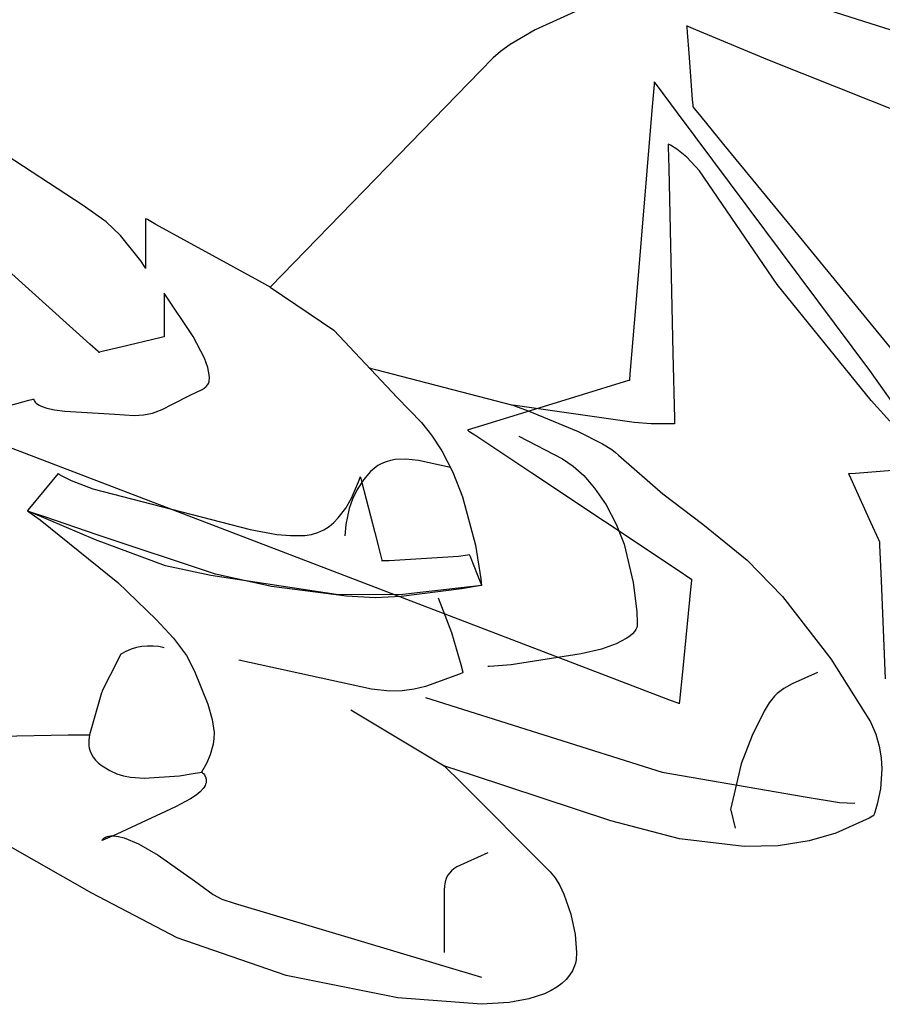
# Model space of a CAD drawing. Extents: x -3.81 to 3.8, y -2.54 to 5.19.
# Tile 69 of 93: x 1.36 to 1.77, y -0.68 to -0.21. Entities that reach past the tile are written whole.
import ezdxf

# ---------------------------------------------------------------- set-up
doc = ezdxf.new("R2010")
doc.units = 0

msp = doc.modelspace()

# ---------------------------------------------------------------- linework, layer by layer
at = {"layer": 'Layer 1', "color": 7, "linetype": 'CONTINUOUS'}
for p, q in [((2.170348, -0.33869), (1.722051, -0.195181)), ((1.634098, -0.19861), (1.605036, -0.211719)), ((1.677339, -0.20991), (1.677339, -0.209909)), ((1.677339, -0.209909), (1.677339, -0.20991)), ((1.677339, -0.209912), (1.677339, -0.20991)), ((1.677339, -0.20991), (1.677339, -0.20991)), ((1.677339, -0.20991), (1.677343, -0.209911)), ((1.677341, -0.209946), (1.677339, -0.209912)), ((1.677381, -0.210463), (1.677341, -0.209946)), ((1.677343, -0.209911), (1.677359, -0.209918)), ((1.677359, -0.209918), (1.677423, -0.209945)), ((1.677585, -0.213107), (1.677381, -0.210463)), ((1.677423, -0.209945), (1.67811, -0.210234)), ((1.67811, -0.210234), (1.68144, -0.211631)), ((1.605036, -0.211719), (1.593107, -0.218779)), ((1.678338, -0.222893), (1.677585, -0.213107)), ((1.68144, -0.211631), (1.715749, -0.225896)), ((1.593107, -0.218779), (1.588538, -0.222062)), ((1.585138, -0.225079), (1.57893, -0.2314)), ((1.588538, -0.222062), (1.585138, -0.225079)), ((1.680035, -0.244943), (1.678338, -0.222893)), ((1.715749, -0.225896), (1.827474, -0.270575)), ((1.57893, -0.2314), (1.479124, -0.334044)), ((1.661685, -0.23776), (1.660806, -0.248309)), ((1.661765, -0.236796), (1.661685, -0.23776)), ((1.661781, -0.236599), (1.661765, -0.236796)), ((1.661783, -0.236581), (1.661781, -0.236599)), ((1.661784, -0.236575), (1.661783, -0.236575)), ((1.661783, -0.236575), (1.661783, -0.236575)), ((1.661783, -0.236575), (1.661783, -0.236575)), ((1.661783, -0.236575), (1.661783, -0.236575)), ((1.661783, -0.236575), (1.661783, -0.236576)), ((1.661783, -0.236576), (1.661783, -0.236581)), ((1.661784, -0.236576), (1.661784, -0.236575)), ((1.661788, -0.236581), (1.661784, -0.236576)), ((1.661929, -0.23677), (1.661788, -0.236581)), ((1.662774, -0.237903), (1.661929, -0.23677)), ((1.672773, -0.251305), (1.662774, -0.237903)), ((1.660806, -0.248309), (1.652983, -0.342188)), ((1.68025, -0.247739), (1.680035, -0.244943)), ((1.680297, -0.248348), (1.68025, -0.247739)), ((1.680302, -0.248406), (1.680297, -0.248348)), ((1.680303, -0.248421), (1.680302, -0.248406)), ((1.680303, -0.248424), (1.680303, -0.248421)), ((1.680303, -0.248425), (1.680303, -0.248424)), ((1.680323, -0.24845), (1.680303, -0.248425)), ((1.680303, -0.248425), (1.680303, -0.248425)), ((1.680303, -0.248425), (1.680303, -0.248425)), ((1.680467, -0.248626), (1.680323, -0.24845)), ((1.681158, -0.24947), (1.680467, -0.248626)), ((1.764422, -0.374155), (1.672773, -0.251305)), ((1.684043, -0.252996), (1.681158, -0.24947)), ((1.694988, -0.266375), (1.684043, -0.252996)), ((1.669543, -0.266687), (1.668453, -0.266201)), ((1.668453, -0.266201), (1.668453, -0.266201)), ((1.668453, -0.266201), (1.668453, -0.266201)), ((1.668453, -0.266201), (1.668453, -0.266201)), ((1.668453, -0.266201), (1.668453, -0.266201)), ((1.668453, -0.266201), (1.668453, -0.266201)), ((1.668453, -0.266201), (1.668453, -0.266202)), ((1.668453, -0.266202), (1.668453, -0.266207)), ((1.668453, -0.266207), (1.668454, -0.266253)), ((1.668454, -0.266253), (1.668459, -0.266484)), ((1.668459, -0.266484), (1.668481, -0.267476)), ((1.672602, -0.268566), (1.669543, -0.266687)), ((1.730871, -0.310232), (1.694988, -0.266375)), ((1.389904, -0.295537), (1.347497, -0.267839)), ((1.668481, -0.267476), (1.668707, -0.277658)), ((1.677315, -0.272468), (1.672602, -0.268566)), ((1.683368, -0.279024), (1.677315, -0.272468)), ((1.668707, -0.277658), (1.670667, -0.3659)), ((1.720287, -0.333169), (1.683368, -0.279024)), ((1.478805, -0.458311), (1.036468, -0.28907)), ((1.40084, -0.303337), (1.389904, -0.295537)), ((1.407661, -0.309836), (1.40084, -0.303337)), ((1.419578, -0.301758), (1.419575, -0.301756)), ((1.419575, -0.301756), (1.419575, -0.301756)), ((1.419575, -0.301756), (1.419575, -0.301756)), ((1.419575, -0.301756), (1.419575, -0.301756)), ((1.419575, -0.301756), (1.419575, -0.301757)), ((1.419575, -0.301757), (1.419575, -0.301759)), ((1.419575, -0.301759), (1.419575, -0.301768)), ((1.419575, -0.301768), (1.419575, -0.301864)), ((1.419575, -0.301864), (1.419575, -0.302329)), ((1.419575, -0.302329), (1.419575, -0.307031)), ((1.41963, -0.301786), (1.419578, -0.301758)), ((1.420425, -0.302223), (1.41963, -0.301786)), ((1.424491, -0.30446), (1.420425, -0.302223)), ((1.439545, -0.31274), (1.424491, -0.30446)), ((1.419575, -0.307031), (1.419575, -0.321213)), ((1.417258, -0.321908), (1.407661, -0.309836)), ((1.473471, -0.331398), (1.439545, -0.31274)), ((1.80488, -0.400692), (1.730871, -0.310232)), ((1.41935, -0.325094), (1.417258, -0.321908)), ((1.419575, -0.321213), (1.419575, -0.325235)), ((1.392993, -0.361511), (1.355931, -0.327978)), ((1.419533, -0.325392), (1.41935, -0.325094)), ((1.41957, -0.325453), (1.419533, -0.325392)), ((1.419574, -0.325459), (1.41957, -0.325453)), ((1.419575, -0.32546), (1.419574, -0.325459)), ((1.419575, -0.325235), (1.419575, -0.325459)), ((1.419575, -0.325459), (1.419575, -0.325461)), ((1.419575, -0.325461), (1.419575, -0.32546)), ((1.419575, -0.325461), (1.419575, -0.325461)), ((1.419575, -0.325461), (1.419575, -0.325461)), ((1.419575, -0.325461), (1.419575, -0.325461)), ((1.477773, -0.333765), (1.473471, -0.331398)), ((1.428465, -0.337311), (1.428465, -0.337311)), ((1.428465, -0.337311), (1.428465, -0.337311)), ((1.428465, -0.337311), (1.428465, -0.337311)), ((1.428465, -0.337311), (1.428465, -0.337311)), ((1.428465, -0.337311), (1.428465, -0.337312)), ((1.442215, -0.357875), (1.428465, -0.337311)), ((1.428465, -0.337312), (1.428465, -0.337314)), ((1.428465, -0.337314), (1.428465, -0.337338)), ((1.428465, -0.337338), (1.428465, -0.337457)), ((1.428465, -0.337457), (1.428465, -0.338764)), ((1.478711, -0.334281), (1.477773, -0.333765)), ((1.478802, -0.33433), (1.478711, -0.334281)), ((1.478824, -0.334343), (1.478802, -0.33433)), ((1.478829, -0.334346), (1.478824, -0.334343)), ((1.47883, -0.334346), (1.478829, -0.334346)), ((1.478831, -0.334346), (1.47883, -0.334346)), ((1.478832, -0.334345), (1.478831, -0.334346)), ((1.478831, -0.334346), (1.478831, -0.334346)), ((1.478831, -0.334346), (1.509153, -0.354947)), ((1.478839, -0.334338), (1.478832, -0.334345)), ((1.479124, -0.334044), (1.478839, -0.334338)), ((1.76502, -0.38842), (1.720287, -0.333169)), ((1.428465, -0.338764), (1.428465, -0.351118)), ((1.652983, -0.342188), (1.650182, -0.375806)), ((1.428465, -0.351118), (1.428465, -0.356589)), ((1.509153, -0.354947), (1.539338, -0.386937)), ((1.426284, -0.35857), (1.407754, -0.362981)), ((1.428246, -0.358103), (1.426284, -0.35857)), ((1.428424, -0.358061), (1.428246, -0.358103)), ((1.42846, -0.358052), (1.428424, -0.358061)), ((1.428463, -0.358051), (1.42846, -0.358052)), ((1.428464, -0.358051), (1.428463, -0.358051)), ((1.428465, -0.358051), (1.428464, -0.358051)), ((1.428465, -0.356589), (1.428465, -0.357903)), ((1.428465, -0.357903), (1.428465, -0.358023)), ((1.428465, -0.358023), (1.428465, -0.358048)), ((1.428465, -0.358048), (1.428465, -0.358051)), ((1.428465, -0.358051), (1.428465, -0.358051)), ((1.428465, -0.358051), (1.428465, -0.358051)), ((1.428465, -0.358051), (1.428465, -0.358051)), ((1.428465, -0.358051), (1.428465, -0.358051)), ((1.428465, -0.358051), (1.428465, -0.358051)), ((1.428465, -0.358051), (1.428465, -0.358051)), ((1.447578, -0.368202), (1.442215, -0.357875)), ((1.396917, -0.365061), (1.392993, -0.361511)), ((1.397273, -0.365383), (1.396917, -0.365061)), ((1.397345, -0.365449), (1.397273, -0.365383)), ((1.397352, -0.365455), (1.397345, -0.365449)), ((1.397354, -0.365456), (1.397352, -0.365455)), ((1.397359, -0.365455), (1.397354, -0.365457)), ((1.397354, -0.365457), (1.397354, -0.365456)), ((1.397354, -0.365457), (1.397354, -0.365457)), ((1.397354, -0.365457), (1.397354, -0.365457)), ((1.397354, -0.365457), (1.397354, -0.365457)), ((1.397354, -0.365457), (1.397354, -0.365457)), ((1.397354, -0.365457), (1.397354, -0.365457)), ((1.397354, -0.365457), (1.397354, -0.365457)), ((1.397397, -0.365447), (1.397359, -0.365455)), ((1.397577, -0.365404), (1.397397, -0.365447)), ((1.399548, -0.364935), (1.397577, -0.365404)), ((1.407754, -0.362981), (1.399548, -0.364935)), ((1.670667, -0.3659), (1.671357, -0.396969)), ((1.449149, -0.372646), (1.447578, -0.368202)), ((1.449849, -0.37618), (1.449149, -0.372646)), ((1.526236, -0.372862), (1.526236, -0.372862)), ((1.526236, -0.372862), (1.526236, -0.372862)), ((1.526236, -0.372862), (1.526236, -0.372862)), ((1.526236, -0.372862), (1.526236, -0.372862)), ((1.526236, -0.372862), (1.526236, -0.372862)), ((1.526236, -0.372862), (1.526236, -0.372862)), ((1.526236, -0.372862), (1.526237, -0.372862)), ((1.526237, -0.372862), (1.526238, -0.372863)), ((1.526238, -0.372863), (1.526248, -0.372865)), ((1.526248, -0.372865), (1.526301, -0.372879)), ((1.526301, -0.372879), (1.52653, -0.372939)), ((1.52653, -0.372939), (1.528958, -0.373572)), ((1.528958, -0.373572), (1.594382, -0.390638)), ((1.908936, -0.577679), (1.764422, -0.374155)), ((1.449443, -0.38031), (1.449628, -0.379844)), ((1.449628, -0.379844), (1.44977, -0.379343)), ((1.44977, -0.379343), (1.449871, -0.378803)), ((1.449944, -0.377591), (1.449849, -0.37618)), ((1.449871, -0.378803), (1.449944, -0.377591)), ((1.647464, -0.379551), (1.627909, -0.385568)), ((1.649462, -0.378936), (1.647464, -0.379551)), ((1.649881, -0.378807), (1.649462, -0.378936)), ((1.64992, -0.378795), (1.649881, -0.378807)), ((1.64993, -0.378792), (1.64992, -0.378795)), ((1.649932, -0.378792), (1.64993, -0.378792)), ((1.649933, -0.378791), (1.649932, -0.378792)), ((1.649936, -0.378754), (1.649933, -0.37879)), ((1.649933, -0.37879), (1.649933, -0.378791)), ((1.649933, -0.378791), (1.649933, -0.378791)), ((1.649933, -0.378791), (1.649933, -0.378791)), ((1.649933, -0.378791), (1.649933, -0.378791)), ((1.649933, -0.378791), (1.649933, -0.378791)), ((1.649954, -0.378535), (1.649936, -0.378754)), ((1.650182, -0.375806), (1.649954, -0.378535)), ((1.440736, -0.385838), (1.446443, -0.383182)), ((1.446443, -0.383182), (1.447447, -0.382556)), ((1.447447, -0.382556), (1.448281, -0.381887)), ((1.448281, -0.381887), (1.448635, -0.381528)), ((1.448635, -0.381528), (1.448947, -0.381148)), ((1.448947, -0.381148), (1.449216, -0.380743)), ((1.449216, -0.380743), (1.449443, -0.38031)), ((1.355352, -0.390648), (1.363948, -0.388304)), ((1.363948, -0.388304), (1.366011, -0.387741)), ((1.366011, -0.387741), (1.3662, -0.387689)), ((1.3662, -0.387689), (1.366239, -0.387679)), ((1.366239, -0.387679), (1.366244, -0.387677)), ((1.366244, -0.387677), (1.366244, -0.387677)), ((1.366244, -0.387677), (1.366244, -0.387677)), ((1.366244, -0.387677), (1.366244, -0.387677)), ((1.366244, -0.387677), (1.366244, -0.387677)), ((1.366244, -0.387677), (1.366244, -0.387677)), ((1.366244, -0.387677), (1.366244, -0.387677)), ((1.366244, -0.387677), (1.366244, -0.387677)), ((1.366244, -0.387677), (1.366244, -0.387677)), ((1.366244, -0.387677), (1.366244, -0.387678)), ((1.366244, -0.387678), (1.366244, -0.387685)), ((1.366244, -0.387685), (1.366247, -0.387719)), ((1.366247, -0.387719), (1.366268, -0.387861)), ((1.366268, -0.387861), (1.366332, -0.388093)), ((1.366332, -0.388093), (1.36646, -0.3884)), ((1.36646, -0.3884), (1.366673, -0.388772)), ((1.366673, -0.388772), (1.366995, -0.389194)), ((1.366995, -0.389194), (1.367448, -0.389654)), ((1.432323, -0.390108), (1.440736, -0.385838)), ((1.539338, -0.386937), (1.550864, -0.3988)), ((1.627909, -0.385568), (1.577907, -0.400952)), ((1.773899, -0.398203), (1.76502, -0.38842)), ((1.367448, -0.389654), (1.368053, -0.39014)), ((1.368053, -0.39014), (1.368834, -0.390638)), ((1.368834, -0.390638), (1.369811, -0.391136)), ((1.369811, -0.391136), (1.372447, -0.392083)), ((1.372447, -0.392083), (1.376139, -0.392877)), ((1.376139, -0.392877), (1.381065, -0.393417)), ((1.381065, -0.393417), (1.40493, -0.394864)), ((1.422915, -0.394414), (1.427465, -0.392735)), ((1.427465, -0.392735), (1.432323, -0.390108)), ((1.652152, -0.398892), (1.594382, -0.390638)), ((1.594382, -0.390638), (1.594382, -0.390638)), ((1.594382, -0.390638), (1.594382, -0.390638)), ((1.594382, -0.390638), (1.594382, -0.390638)), ((1.594382, -0.390638), (1.594383, -0.390638)), ((1.594383, -0.390638), (1.594386, -0.390639)), ((1.594386, -0.390639), (1.594398, -0.390643)), ((1.594398, -0.390643), (1.594526, -0.390689)), ((1.594526, -0.390689), (1.595149, -0.390915)), ((1.595149, -0.390915), (1.601731, -0.393369)), ((1.601731, -0.393369), (1.625483, -0.403199)), ((1.40493, -0.394864), (1.414184, -0.395537)), ((1.414184, -0.395537), (1.418539, -0.395289)), ((1.418539, -0.395289), (1.422915, -0.394414)), ((1.671357, -0.396969), (1.67141, -0.399356)), ((1.550864, -0.3988), (1.555698, -0.40484)), ((1.573141, -0.402418), (1.572902, -0.402492)), ((1.572902, -0.402492), (1.572902, -0.402492)), ((1.572902, -0.402492), (1.572902, -0.402492)), ((1.572902, -0.402492), (1.572902, -0.402492)), ((1.572902, -0.402492), (1.572902, -0.402492)), ((1.572902, -0.402492), (1.572902, -0.402492)), ((1.572902, -0.402492), (1.572902, -0.402492)), ((1.572902, -0.402492), (1.572903, -0.402493)), ((1.572903, -0.402493), (1.572906, -0.402495)), ((1.572906, -0.402495), (1.57292, -0.402504)), ((1.57292, -0.402504), (1.572975, -0.402541)), ((1.572975, -0.402541), (1.573556, -0.402928)), ((1.577907, -0.400952), (1.573141, -0.402418)), ((1.573556, -0.402928), (1.576326, -0.404775)), ((1.625483, -0.403199), (1.637088, -0.409017)), ((1.660335, -0.399528), (1.652152, -0.398892)), ((1.67014, -0.399528), (1.660335, -0.399528)), ((1.671272, -0.399528), (1.67014, -0.399528)), ((1.671382, -0.399528), (1.671272, -0.399528)), ((1.671408, -0.399528), (1.671382, -0.399528)), ((1.671413, -0.399528), (1.671408, -0.399528)), ((1.67141, -0.399356), (1.671413, -0.399516)), ((1.671413, -0.399516), (1.671413, -0.399526)), ((1.671413, -0.399526), (1.671413, -0.399527)), ((1.671413, -0.399527), (1.671413, -0.399528)), ((1.671413, -0.399528), (1.671413, -0.399528)), ((1.671413, -0.399528), (1.671413, -0.399528)), ((1.671413, -0.399528), (1.671413, -0.399528)), ((1.671413, -0.399528), (1.671413, -0.399528)), ((1.671413, -0.399528), (1.671413, -0.399528)), ((1.671413, -0.399528), (1.671413, -0.399528)), ((1.671413, -0.399528), (1.671413, -0.399528)), ((1.671413, -0.399528), (1.671413, -0.399528)), ((1.671413, -0.399528), (1.671413, -0.399528)), ((1.671413, -0.399528), (1.671413, -0.399528)), ((1.555698, -0.40484), (1.560545, -0.412398)), ((1.576326, -0.404775), (1.603407, -0.42283)), ((1.597343, -0.405453), (1.618083, -0.416194)), ((1.560545, -0.412398), (1.565837, -0.422514)), ((1.637088, -0.409017), (1.641606, -0.41181)), ((1.641606, -0.41181), (1.643391, -0.413136)), ((1.53618, -0.416948), (1.534054, -0.417548)), ((1.538458, -0.416564), (1.53618, -0.416948)), ((1.543556, -0.416414), (1.538458, -0.416564)), ((1.549522, -0.417027), (1.543556, -0.416414)), ((1.564752, -0.420268), (1.549522, -0.417027)), ((1.618083, -0.416194), (1.623094, -0.41966)), ((1.643391, -0.413136), (1.644803, -0.414397)), ((1.644803, -0.414397), (1.6658, -0.43293)), ((1.52837, -0.420738), (1.526634, -0.422293)), ((1.53017, -0.419434), (1.52837, -0.420738)), ((1.532058, -0.418374), (1.53017, -0.419434)), ((1.534054, -0.417548), (1.532058, -0.418374)), ((1.623094, -0.41966), (1.628175, -0.424202)), ((1.75755, -0.422988), (1.782978, -0.421031)), ((1.364362, -0.439709), (1.378098, -0.423232)), ((1.378098, -0.423232), (1.378098, -0.423232)), ((1.378098, -0.423232), (1.378098, -0.423232)), ((1.378098, -0.423232), (1.378098, -0.423232)), ((1.378098, -0.423232), (1.378098, -0.423232)), ((1.378098, -0.423232), (1.378098, -0.423232)), ((1.378098, -0.423232), (1.378099, -0.423233)), ((1.378099, -0.423233), (1.378099, -0.423233)), ((1.378099, -0.423233), (1.378102, -0.423236)), ((1.378102, -0.423236), (1.378113, -0.423246)), ((1.378113, -0.423246), (1.37816, -0.423288)), ((1.37816, -0.423288), (1.378362, -0.423454)), ((1.378362, -0.423454), (1.379305, -0.424101)), ((1.379305, -0.424101), (1.384145, -0.42657)), ((1.384145, -0.42657), (1.394447, -0.430436)), ((1.523272, -0.426193), (1.520339, -0.430741)), ((1.521002, -0.427221), (1.521676, -0.425122)), ((1.521676, -0.425122), (1.521786, -0.424732)), ((1.521786, -0.424732), (1.521791, -0.424713)), ((1.521791, -0.424713), (1.521791, -0.424713)), ((1.521791, -0.424713), (1.521791, -0.424713)), ((1.521791, -0.424713), (1.521791, -0.424713)), ((1.521791, -0.424713), (1.521791, -0.424713)), ((1.521791, -0.424713), (1.521791, -0.424713)), ((1.521791, -0.424713), (1.521791, -0.424713)), ((1.521791, -0.424713), (1.521792, -0.424714)), ((1.521792, -0.424714), (1.521793, -0.424718)), ((1.521793, -0.424718), (1.521805, -0.424765)), ((1.521805, -0.424765), (1.521864, -0.424994)), ((1.521864, -0.424994), (1.522518, -0.427516)), ((1.526634, -0.422293), (1.523272, -0.426193)), ((1.565837, -0.422514), (1.57052, -0.434264)), ((1.603407, -0.42283), (1.672636, -0.468983)), ((1.628175, -0.424202), (1.633395, -0.430203)), ((1.75437, -0.423233), (1.75437, -0.423232)), ((1.75437, -0.423232), (1.75437, -0.423232)), ((1.75437, -0.423232), (1.75437, -0.423232)), ((1.75437, -0.423232), (1.75437, -0.423232)), ((1.75437, -0.423232), (1.75437, -0.423232)), ((1.75437, -0.423232), (1.75437, -0.423232)), ((1.75437, -0.423232), (1.75437, -0.423232)), ((1.75437, -0.423232), (1.75437, -0.423232)), ((1.75437, -0.423232), (1.75437, -0.423232)), ((1.75437, -0.423232), (1.754372, -0.423232)), ((1.754416, -0.423334), (1.75437, -0.423233)), ((1.754372, -0.423232), (1.754377, -0.423232)), ((1.754377, -0.423232), (1.75443, -0.423228)), ((1.755333, -0.42535), (1.754416, -0.423334)), ((1.75443, -0.423228), (1.754692, -0.423208)), ((1.754692, -0.423208), (1.75755, -0.422988)), ((1.764949, -0.446505), (1.755333, -0.42535)), ((1.394447, -0.430436), (1.469405, -0.449901)), ((1.517663, -0.434997), (1.521002, -0.427221)), ((1.520339, -0.430741), (1.518135, -0.435359)), ((1.522518, -0.427516), (1.528695, -0.45134)), ((1.633395, -0.430203), (1.638823, -0.438043)), ((1.514897, -0.43971), (1.517663, -0.434997)), ((1.518135, -0.435359), (1.516555, -0.439838)), ((1.57052, -0.434264), (1.576603, -0.457303)), ((1.6658, -0.43293), (1.684888, -0.447386)), ((1.36328, -0.441007), (1.363284, -0.441002)), ((1.363284, -0.441002), (1.363306, -0.440976)), ((1.363306, -0.440976), (1.363399, -0.440864)), ((1.363399, -0.440864), (1.364362, -0.439709)), ((1.51133, -0.444329), (1.514897, -0.43971)), ((1.516555, -0.439838), (1.514854, -0.447546)), ((1.638823, -0.438043), (1.643713, -0.447268)), ((1.36328, -0.441008), (1.36328, -0.441007)), ((1.363283, -0.441009), (1.36328, -0.441008)), ((1.36328, -0.441008), (1.36328, -0.441008)), ((1.36328, -0.441008), (1.36328, -0.441008)), ((1.36328, -0.441008), (1.36328, -0.441008)), ((1.36328, -0.441008), (1.36328, -0.441008)), ((1.36328, -0.441008), (1.36328, -0.441008)), ((1.36328, -0.441008), (1.36328, -0.441008)), ((1.36328, -0.441008), (1.36328, -0.441008)), ((1.36328, -0.441008), (1.36328, -0.441008)), ((1.36328, -0.441008), (1.36328, -0.441008)), ((1.36328, -0.441008), (1.36328, -0.441008)), ((1.36328, -0.441008), (1.363283, -0.44101)), ((1.363296, -0.441014), (1.36328, -0.441008)), ((1.36328, -0.441008), (1.36328, -0.441008)), ((1.36328, -0.441008), (1.36328, -0.441008)), ((1.36328, -0.441008), (1.36328, -0.441008)), ((1.36328, -0.441008), (1.36328, -0.441008)), ((1.36328, -0.441008), (1.36328, -0.441008)), ((1.36328, -0.441008), (1.36328, -0.441008)), ((1.36328, -0.441008), (1.36328, -0.441008)), ((1.363424, -0.441072), (1.363283, -0.441009)), ((1.363283, -0.44101), (1.363309, -0.441027)), ((1.363404, -0.441051), (1.363296, -0.441014)), ((1.363309, -0.441027), (1.363436, -0.441113)), ((1.364788, -0.441528), (1.363404, -0.441051)), ((1.365883, -0.442156), (1.363424, -0.441072)), ((1.363436, -0.441113), (1.36398, -0.441478)), ((1.36398, -0.441478), (1.369389, -0.445187)), ((1.371575, -0.44386), (1.364788, -0.441528)), ((1.395685, -0.454832), (1.365883, -0.442156)), ((1.369389, -0.445187), (1.406408, -0.475136)), ((1.396418, -0.452353), (1.371575, -0.44386)), ((1.509232, -0.446453), (1.51133, -0.444329)), ((1.469405, -0.449901), (1.482109, -0.452186)), ((1.501597, -0.451355), (1.504371, -0.450026)), ((1.504371, -0.450026), (1.506914, -0.448372)), ((1.506914, -0.448372), (1.509232, -0.446453)), ((1.514854, -0.447546), (1.514386, -0.452858)), ((1.643713, -0.447268), (1.647388, -0.45684)), ((1.684888, -0.447386), (1.706099, -0.464413)), ((1.76871, -0.454778), (1.764949, -0.446505)), ((1.429031, -0.467107), (1.395685, -0.454832)), ((1.452765, -0.471131), (1.396418, -0.452353)), ((1.482109, -0.452186), (1.488521, -0.452731)), ((1.488521, -0.452731), (1.495328, -0.452795)), ((1.495328, -0.452795), (1.498585, -0.452298)), ((1.498585, -0.452298), (1.501597, -0.451355)), ((1.528695, -0.45134), (1.53143, -0.461889)), ((1.769095, -0.455624), (1.76871, -0.454778)), ((1.651788, -0.524496), (1.478805, -0.458311)), ((1.576603, -0.457303), (1.579215, -0.473399)), ((1.647388, -0.45684), (1.651786, -0.47508)), ((1.769175, -0.455801), (1.769095, -0.455624)), ((1.769183, -0.455817), (1.769175, -0.455801)), ((1.769184, -0.455822), (1.769183, -0.455817)), ((1.769185, -0.455823), (1.769184, -0.455822)), ((1.769186, -0.455841), (1.769185, -0.455823)), ((1.769185, -0.455823), (1.769185, -0.455823)), ((1.769185, -0.455823), (1.769185, -0.455823)), ((1.769185, -0.455823), (1.769185, -0.455823)), ((1.769185, -0.455823), (1.769185, -0.455823)), ((1.769185, -0.455823), (1.769185, -0.455823)), ((1.769185, -0.455823), (1.769185, -0.455823)), ((1.76919, -0.455951), (1.769186, -0.455841)), ((1.769247, -0.457315), (1.76919, -0.455951)), ((1.769948, -0.474124), (1.769247, -0.457315)), ((1.53143, -0.461889), (1.532087, -0.464422)), ((1.532087, -0.464422), (1.532147, -0.464654)), ((1.535619, -0.464709), (1.568501, -0.462634)), ((1.568501, -0.462634), (1.572841, -0.4619)), ((1.572841, -0.4619), (1.573615, -0.461753)), ((1.573615, -0.461753), (1.573637, -0.461749)), ((1.573637, -0.461749), (1.573641, -0.461748)), ((1.573641, -0.461748), (1.573642, -0.461748)), ((1.573642, -0.461748), (1.573642, -0.461748)), ((1.573642, -0.461748), (1.573642, -0.461748)), ((1.573642, -0.461748), (1.573642, -0.461748)), ((1.573642, -0.461748), (1.573642, -0.461748)), ((1.573642, -0.461748), (1.573642, -0.461748)), ((1.573642, -0.461748), (1.573642, -0.461748)), ((1.573642, -0.461748), (1.573642, -0.461749)), ((1.573642, -0.461749), (1.573643, -0.46175)), ((1.573643, -0.46175), (1.57365, -0.461767)), ((1.57365, -0.461767), (1.573683, -0.461852)), ((1.573683, -0.461852), (1.574057, -0.462787)), ((1.574057, -0.462787), (1.577587, -0.471612)), ((1.706099, -0.464413), (1.72291, -0.481814)), ((1.450697, -0.471768), (1.429031, -0.467107)), ((1.53193, -0.464709), (1.53192, -0.464709)), ((1.53192, -0.464709), (1.53192, -0.464709)), ((1.53192, -0.464709), (1.53192, -0.464709)), ((1.53192, -0.464709), (1.53192, -0.464709)), ((1.53192, -0.464709), (1.53192, -0.464709)), ((1.53192, -0.464709), (1.53192, -0.464709)), ((1.53192, -0.464709), (1.53192, -0.464709)), ((1.53192, -0.464709), (1.53192, -0.464709)), ((1.53192, -0.464709), (1.53192, -0.464709)), ((1.53192, -0.464709), (1.53192, -0.464709)), ((1.53192, -0.464709), (1.53192, -0.464709)), ((1.53192, -0.464709), (1.531922, -0.464709)), ((1.531922, -0.464709), (1.531927, -0.464709)), ((1.531927, -0.464709), (1.531952, -0.464709)), ((1.531979, -0.464709), (1.53193, -0.464709)), ((1.531952, -0.464709), (1.532062, -0.464709)), ((1.532114, -0.464709), (1.531979, -0.464709)), ((1.532062, -0.464709), (1.532608, -0.464709)), ((1.532156, -0.464709), (1.532114, -0.464709)), ((1.532147, -0.464654), (1.53216, -0.464702)), ((1.53216, -0.464709), (1.532156, -0.464709)), ((1.53216, -0.464702), (1.532161, -0.464709)), ((1.532161, -0.464709), (1.53216, -0.464709)), ((1.532161, -0.464709), (1.532161, -0.464709)), ((1.532161, -0.464709), (1.532161, -0.464709)), ((1.532161, -0.464709), (1.532161, -0.464709)), ((1.532161, -0.464709), (1.532161, -0.464709)), ((1.532161, -0.464709), (1.532161, -0.464709)), ((1.532161, -0.464709), (1.532161, -0.464709)), ((1.532161, -0.464709), (1.532161, -0.464709)), ((1.532161, -0.464709), (1.532161, -0.464709)), ((1.532608, -0.464709), (1.535619, -0.464709)), ((1.672636, -0.468983), (1.679229, -0.473378)), ((1.510368, -0.480823), (1.450697, -0.471768)), ((1.4795, -0.477033), (1.452765, -0.471131)), ((1.577587, -0.471612), (1.579149, -0.475519)), ((1.579215, -0.473399), (1.579558, -0.476469)), ((1.679229, -0.473378), (1.679558, -0.473598)), ((1.67955, -0.473691), (1.67951, -0.474092)), ((1.679558, -0.473609), (1.67955, -0.473691)), ((1.679558, -0.473598), (1.679559, -0.473598)), ((1.679559, -0.473601), (1.679558, -0.473609)), ((1.679559, -0.473598), (1.679559, -0.473598)), ((1.679559, -0.473598), (1.679559, -0.473598)), ((1.679559, -0.473598), (1.679559, -0.473598)), ((1.679559, -0.473598), (1.679559, -0.473598)), ((1.679559, -0.473598), (1.679559, -0.473599)), ((1.679559, -0.473599), (1.679559, -0.473599)), ((1.679559, -0.473599), (1.679559, -0.473601)), ((1.406408, -0.475136), (1.424585, -0.49269)), ((1.51529, -0.481643), (1.4795, -0.477033)), ((1.579558, -0.476564), (1.540634, -0.481065)), ((1.569931, -0.478079), (1.5413, -0.481763)), ((1.578445, -0.476747), (1.569931, -0.478079)), ((1.579315, -0.476605), (1.578445, -0.476747)), ((1.579149, -0.475519), (1.579525, -0.476457)), ((1.57952, -0.476571), (1.579315, -0.476605)), ((1.579562, -0.476564), (1.57952, -0.476571)), ((1.579525, -0.476457), (1.579559, -0.476543)), ((1.579558, -0.476469), (1.579566, -0.47655)), ((1.579567, -0.476563), (1.579558, -0.476564)), ((1.579559, -0.476543), (1.579566, -0.476561)), ((1.579566, -0.476563), (1.579562, -0.476564)), ((1.579566, -0.47655), (1.579567, -0.476563)), ((1.579566, -0.476561), (1.579567, -0.476563)), ((1.579567, -0.476563), (1.579566, -0.476563)), ((1.579567, -0.476563), (1.579567, -0.476563)), ((1.579567, -0.476563), (1.579567, -0.476563)), ((1.579567, -0.476563), (1.579567, -0.476563)), ((1.579567, -0.476563), (1.579567, -0.476563)), ((1.579567, -0.476563), (1.579567, -0.476563)), ((1.579567, -0.476563), (1.579567, -0.476563)), ((1.579567, -0.476563), (1.579567, -0.476563)), ((1.579567, -0.476563), (1.579567, -0.476563)), ((1.579567, -0.476563), (1.579567, -0.476563)), ((1.579567, -0.476563), (1.579567, -0.476563)), ((1.651786, -0.47508), (1.653406, -0.488876)), ((1.67907, -0.478488), (1.675159, -0.517603)), ((1.67951, -0.474092), (1.67907, -0.478488)), ((1.771905, -0.521062), (1.769948, -0.474124)), ((1.540634, -0.481065), (1.510368, -0.480823)), ((1.5289, -0.482487), (1.51529, -0.481643)), ((1.5413, -0.481763), (1.5289, -0.482487)), ((1.558827, -0.482488), (1.56518, -0.498944)), ((1.72291, -0.481814), (1.745933, -0.511553)), ((1.653406, -0.488876), (1.653638, -0.494339)), ((1.424585, -0.49269), (1.432902, -0.501639)), ((1.65342, -0.496581), (1.653012, -0.497464)), ((1.653637, -0.49582), (1.65342, -0.496581)), ((1.653638, -0.494339), (1.653637, -0.49582)), ((1.432902, -0.501639), (1.439075, -0.509889)), ((1.56518, -0.498944), (1.569659, -0.514151)), ((1.648429, -0.501862), (1.643637, -0.504339)), ((1.650121, -0.500667), (1.648429, -0.501862)), ((1.651415, -0.499524), (1.650121, -0.500667)), ((1.652361, -0.498451), (1.651415, -0.499524)), ((1.653012, -0.497464), (1.652361, -0.498451)), ((1.643637, -0.504339), (1.636624, -0.506816)), ((1.407575, -0.509452), (1.406428, -0.511746)), ((1.407691, -0.50922), (1.407575, -0.509452)), ((1.407718, -0.509166), (1.407691, -0.50922)), ((1.407724, -0.509155), (1.407718, -0.509166)), ((1.407724, -0.509154), (1.407724, -0.509154)), ((1.407724, -0.509154), (1.407724, -0.509154)), ((1.407724, -0.509154), (1.407724, -0.509154)), ((1.407724, -0.509154), (1.407724, -0.509154)), ((1.407724, -0.509154), (1.407724, -0.509154)), ((1.407724, -0.509154), (1.407724, -0.509154)), ((1.407724, -0.509154), (1.407724, -0.509154)), ((1.407724, -0.509154), (1.407724, -0.509155)), ((1.439075, -0.509889), (1.442857, -0.517391)), ((1.626972, -0.509154), (1.593641, -0.514338)), ((1.636624, -0.506816), (1.626972, -0.509154)), ((1.406428, -0.511746), (1.399103, -0.526392)), ((1.527178, -0.52587), (1.464016, -0.512114)), ((1.569659, -0.514151), (1.570609, -0.51777)), ((1.582532, -0.515079), (1.582531, -0.515079)), ((1.582531, -0.515079), (1.582531, -0.515079)), ((1.582534, -0.515079), (1.582532, -0.515079)), ((1.582532, -0.515079), (1.582532, -0.515079)), ((1.582532, -0.515079), (1.582532, -0.515079)), ((1.582532, -0.515079), (1.582532, -0.515079)), ((1.582542, -0.515079), (1.582534, -0.515079)), ((1.582575, -0.515079), (1.582542, -0.515079)), ((1.582705, -0.515077), (1.582575, -0.515079)), ((1.583226, -0.515067), (1.582705, -0.515077)), ((1.585309, -0.514986), (1.583226, -0.515067)), ((1.593641, -0.514338), (1.585309, -0.514986)), ((1.745933, -0.511553), (1.764758, -0.541525)), ((1.442857, -0.517391), (1.44915, -0.533012)), ((1.569062, -0.518803), (1.552889, -0.524687)), ((1.570504, -0.518124), (1.569062, -0.518803)), ((1.570639, -0.518058), (1.570504, -0.518124)), ((1.570609, -0.51777), (1.570673, -0.518022)), ((1.57067, -0.518043), (1.570639, -0.518058)), ((1.570676, -0.51804), (1.57067, -0.518043)), ((1.570673, -0.518022), (1.570677, -0.518038)), ((1.570677, -0.518039), (1.570676, -0.51804)), ((1.570677, -0.518038), (1.570677, -0.518039)), ((1.570677, -0.518039), (1.570677, -0.518039)), ((1.570677, -0.518039), (1.570677, -0.518039)), ((1.570677, -0.518039), (1.570677, -0.518039)), ((1.570677, -0.518039), (1.570677, -0.518039)), ((1.570677, -0.518039), (1.570677, -0.518039)), ((1.570677, -0.518039), (1.570677, -0.518039)), ((1.570677, -0.518039), (1.570677, -0.518039)), ((1.570677, -0.518039), (1.570677, -0.518039)), ((1.570677, -0.518039), (1.570677, -0.518039)), ((1.570677, -0.518039), (1.570677, -0.518039)), ((1.675159, -0.517603), (1.673758, -0.53161)), ((1.739559, -0.518039), (1.72743, -0.523457)), ((1.552889, -0.524687), (1.547399, -0.52596)), ((1.669469, -0.531261), (1.651788, -0.524496)), ((1.72743, -0.523457), (1.723414, -0.525696)), ((1.398598, -0.527757), (1.392909, -0.547669)), ((1.398809, -0.527018), (1.398598, -0.527757)), ((1.398829, -0.526949), (1.398809, -0.527018)), ((1.398834, -0.526933), (1.398829, -0.526949)), ((1.398835, -0.52693), (1.398834, -0.526933)), ((1.398867, -0.526865), (1.398835, -0.526929)), ((1.398835, -0.526929), (1.398835, -0.526929)), ((1.398835, -0.526929), (1.398835, -0.526929)), ((1.398835, -0.526929), (1.398835, -0.526929)), ((1.398835, -0.526929), (1.398835, -0.526929)), ((1.398835, -0.526929), (1.398835, -0.526929)), ((1.398835, -0.526929), (1.398835, -0.526929)), ((1.398835, -0.526929), (1.398835, -0.526929)), ((1.398835, -0.526929), (1.398835, -0.526929)), ((1.398835, -0.526929), (1.398835, -0.526929)), ((1.398835, -0.526929), (1.398835, -0.526929)), ((1.398835, -0.526929), (1.398835, -0.526929)), ((1.398835, -0.526929), (1.398835, -0.52693)), ((1.399103, -0.526392), (1.398867, -0.526865)), ((1.535894, -0.526858), (1.527178, -0.52587)), ((1.541791, -0.526759), (1.535894, -0.526858)), ((1.547399, -0.52596), (1.541791, -0.526759)), ((1.552902, -0.52989), (1.665488, -0.565445)), ((1.718973, -0.529348), (1.716563, -0.532434)), ((1.7203, -0.52804), (1.718973, -0.529348)), ((1.723414, -0.525696), (1.7203, -0.52804)), ((1.44915, -0.533012), (1.451211, -0.540313)), ((1.673171, -0.532677), (1.669469, -0.531261)), ((1.673521, -0.532811), (1.673171, -0.532677)), ((1.673607, -0.532844), (1.673521, -0.532811)), ((1.673628, -0.532852), (1.673607, -0.532844)), ((1.673633, -0.532854), (1.673628, -0.532852)), ((1.673634, -0.532854), (1.673633, -0.532854)), ((1.673635, -0.532839), (1.673634, -0.532854)), ((1.673634, -0.532854), (1.673634, -0.532854)), ((1.673634, -0.532854), (1.673634, -0.532854)), ((1.673634, -0.532854), (1.673634, -0.532854)), ((1.673634, -0.532854), (1.673634, -0.532854)), ((1.673645, -0.532747), (1.673635, -0.532839)), ((1.673758, -0.53161), (1.673645, -0.532747)), ((1.716563, -0.532434), (1.714187, -0.536405)), ((1.517346, -0.535819), (1.561791, -0.562484)), ((1.714187, -0.536405), (1.708331, -0.548067)), ((1.451211, -0.540313), (1.452142, -0.546664)), ((1.764758, -0.541525), (1.767282, -0.5474)), ((1.349948, -0.548409), (1.382638, -0.547669)), ((1.382638, -0.547669), (1.391757, -0.547669)), ((1.391757, -0.547669), (1.3927, -0.547669)), ((1.392654, -0.548741), (1.392453, -0.550484)), ((1.392874, -0.547786), (1.392654, -0.548741)), ((1.3927, -0.547669), (1.39289, -0.547669)), ((1.392901, -0.547695), (1.392874, -0.547786)), ((1.39289, -0.547669), (1.392906, -0.547669)), ((1.392908, -0.547674), (1.392901, -0.547695)), ((1.392906, -0.547669), (1.392909, -0.547669)), ((1.392909, -0.54767), (1.392908, -0.547674)), ((1.392909, -0.547669), (1.392909, -0.547669)), ((1.392909, -0.547669), (1.392909, -0.547669)), ((1.392909, -0.547669), (1.392909, -0.547669)), ((1.392909, -0.547669), (1.392909, -0.547669)), ((1.392909, -0.547669), (1.392909, -0.547669)), ((1.392909, -0.547669), (1.392909, -0.547669)), ((1.392909, -0.547669), (1.392909, -0.547669)), ((1.392909, -0.547669), (1.392909, -0.547669)), ((1.392909, -0.547669), (1.392909, -0.547669)), ((1.392909, -0.547669), (1.392909, -0.54767)), ((1.452142, -0.546664), (1.452092, -0.549416)), ((1.708331, -0.548067), (1.703241, -0.561516)), ((1.767282, -0.5474), (1.768924, -0.553084)), ((1.392453, -0.550484), (1.392534, -0.552806)), ((1.392534, -0.552806), (1.392761, -0.554119)), ((1.45172, -0.552107), (1.450309, -0.557149)), ((1.452092, -0.549416), (1.45172, -0.552107)), ((1.768924, -0.553084), (1.769845, -0.558625)), ((1.392761, -0.554119), (1.393157, -0.555498)), ((1.393157, -0.555498), (1.393754, -0.556917)), ((1.393754, -0.556917), (1.394585, -0.558349)), ((1.450309, -0.557149), (1.448519, -0.561358)), ((1.394585, -0.558349), (1.395683, -0.559769)), ((1.395683, -0.559769), (1.39708, -0.56115)), ((1.39708, -0.56115), (1.398809, -0.562467)), ((1.398809, -0.562467), (1.402469, -0.564672)), ((1.448519, -0.561358), (1.44624, -0.565445)), ((1.561792, -0.562484), (1.561791, -0.562484)), ((1.561791, -0.562484), (1.561791, -0.562484)), ((1.561791, -0.562484), (1.561791, -0.562484)), ((1.561791, -0.562484), (1.561791, -0.562484)), ((1.561791, -0.562484), (1.561791, -0.562484)), ((1.561791, -0.562484), (1.561791, -0.562484)), ((1.561791, -0.562484), (1.561792, -0.562484)), ((1.561793, -0.562485), (1.561792, -0.562484)), ((1.561792, -0.562484), (1.561792, -0.562485)), ((1.561792, -0.562485), (1.561795, -0.562488)), ((1.561813, -0.562491), (1.561793, -0.562485)), ((1.561795, -0.562488), (1.561808, -0.5625)), ((1.561808, -0.5625), (1.561936, -0.562629)), ((1.5621, -0.562587), (1.561813, -0.562491)), ((1.561936, -0.562629), (1.56256, -0.563253)), ((1.575239, -0.566966), (1.5621, -0.562587)), ((1.703241, -0.561516), (1.698079, -0.58322)), ((1.769845, -0.558625), (1.770169, -0.563926)), ((1.402469, -0.564672), (1.405867, -0.56625)), ((1.405867, -0.56625), (1.409109, -0.567307)), ((1.409109, -0.567307), (1.4123, -0.567946)), ((1.418944, -0.568393), (1.435722, -0.567225)), ((1.435722, -0.567225), (1.443198, -0.566014)), ((1.443198, -0.566014), (1.445456, -0.565597)), ((1.445456, -0.565597), (1.446055, -0.565481)), ((1.446055, -0.565481), (1.446201, -0.565453)), ((1.446201, -0.565453), (1.446234, -0.565446)), ((1.446234, -0.565446), (1.44624, -0.565445)), ((1.44624, -0.565445), (1.44624, -0.565445)), ((1.44624, -0.565445), (1.44624, -0.565445)), ((1.44624, -0.565445), (1.44624, -0.565445)), ((1.44624, -0.565445), (1.44624, -0.565445)), ((1.44624, -0.565445), (1.44624, -0.565445)), ((1.44624, -0.565445), (1.44624, -0.565445)), ((1.44624, -0.565445), (1.44624, -0.565445)), ((1.44624, -0.565445), (1.446241, -0.565445)), ((1.446241, -0.565445), (1.446242, -0.565446)), ((1.446242, -0.565446), (1.446259, -0.565458)), ((1.446259, -0.565458), (1.446336, -0.565514)), ((1.446336, -0.565514), (1.446635, -0.565758)), ((1.446635, -0.565758), (1.447061, -0.566173)), ((1.447061, -0.566173), (1.447535, -0.566752)), ((1.447535, -0.566752), (1.447979, -0.567488)), ((1.447979, -0.567488), (1.448165, -0.567913)), ((1.56256, -0.563253), (1.569145, -0.569838)), ((1.641053, -0.588707), (1.575239, -0.566966)), ((1.665488, -0.565445), (1.733634, -0.577295)), ((1.770169, -0.563926), (1.769529, -0.573415)), ((1.4123, -0.567946), (1.418944, -0.568393)), ((1.447879, -0.571875), (1.447494, -0.572572)), ((1.448159, -0.571209), (1.447879, -0.571875)), ((1.448343, -0.570575), (1.448159, -0.571209)), ((1.448165, -0.567913), (1.448314, -0.568375)), ((1.448314, -0.568375), (1.448416, -0.568873)), ((1.44844, -0.569974), (1.448343, -0.570575)), ((1.448416, -0.568873), (1.448461, -0.569406)), ((1.448461, -0.569406), (1.44844, -0.569974)), ((1.569145, -0.569838), (1.612215, -0.612908)), ((1.443636, -0.576496), (1.441008, -0.578255)), ((1.445604, -0.574842), (1.443636, -0.576496)), ((1.446993, -0.573299), (1.445604, -0.574842)), ((1.447494, -0.572572), (1.446993, -0.573299)), ((1.769529, -0.573415), (1.768006, -0.580773)), ((1.441008, -0.578255), (1.433791, -0.582021)), ((1.733634, -0.577295), (1.749928, -0.579889)), ((1.749928, -0.579889), (1.757335, -0.58026)), ((1.768006, -0.580773), (1.766601, -0.585221)), ((1.433791, -0.582021), (1.405807, -0.594989)), ((1.698079, -0.58322), (1.698079, -0.58322)), ((1.698079, -0.58322), (1.698079, -0.58322)), ((1.698079, -0.58322), (1.698079, -0.58322)), ((1.698079, -0.58322), (1.698079, -0.58322)), ((1.698079, -0.58322), (1.698079, -0.58322)), ((1.698079, -0.58322), (1.698079, -0.58322)), ((1.698079, -0.58322), (1.698079, -0.583221)), ((1.698079, -0.583221), (1.698079, -0.583221)), ((1.698079, -0.583221), (1.698079, -0.583222)), ((1.698079, -0.583222), (1.698081, -0.583229)), ((1.698081, -0.583229), (1.698088, -0.583259)), ((1.698088, -0.583259), (1.698167, -0.583576)), ((1.698167, -0.583576), (1.700299, -0.59211)), ((1.766141, -0.586236), (1.765773, -0.586458)), ((1.766215, -0.586191), (1.766141, -0.586236)), ((1.766222, -0.586186), (1.766215, -0.586191)), ((1.766224, -0.586185), (1.766222, -0.586186)), ((1.766228, -0.586176), (1.766224, -0.586185)), ((1.766224, -0.586185), (1.766224, -0.586185)), ((1.766224, -0.586185), (1.766224, -0.586185)), ((1.766224, -0.586185), (1.766224, -0.586185)), ((1.766224, -0.586185), (1.766224, -0.586185)), ((1.766224, -0.586185), (1.766224, -0.586185)), ((1.766224, -0.586185), (1.766224, -0.586185)), ((1.766256, -0.586109), (1.766228, -0.586176)), ((1.766601, -0.585221), (1.766256, -0.586109)), ((1.673794, -0.597191), (1.641053, -0.588707)), ((1.764196, -0.587357), (1.748208, -0.594508)), ((1.765773, -0.586458), (1.764196, -0.587357)), ((1.405807, -0.594989), (1.399163, -0.597894)), ((1.748208, -0.594508), (1.735575, -0.598266)), ((1.39402, -0.62316), (1.354052, -0.600433)), ((1.399163, -0.597894), (1.398835, -0.598035)), ((1.398835, -0.598035), (1.398836, -0.598031)), ((1.398835, -0.598035), (1.398835, -0.598035)), ((1.398835, -0.598035), (1.398835, -0.598035)), ((1.398835, -0.598035), (1.398835, -0.598035)), ((1.398835, -0.598035), (1.398835, -0.598035)), ((1.398835, -0.598035), (1.398835, -0.598035)), ((1.398835, -0.598035), (1.398835, -0.598035)), ((1.398835, -0.598035), (1.398835, -0.598035)), ((1.398835, -0.598035), (1.398835, -0.598035)), ((1.398835, -0.598035), (1.398835, -0.598035)), ((1.398836, -0.598031), (1.398844, -0.59801)), ((1.398844, -0.59801), (1.398881, -0.597926)), ((1.398881, -0.597926), (1.399062, -0.597617)), ((1.399062, -0.597617), (1.399216, -0.597412)), ((1.399216, -0.597412), (1.399422, -0.597186)), ((1.399422, -0.597186), (1.399684, -0.596949)), ((1.399684, -0.596949), (1.400009, -0.596711)), ((1.400009, -0.596711), (1.400401, -0.596483)), ((1.400401, -0.596483), (1.400867, -0.596272)), ((1.400867, -0.596272), (1.401413, -0.596091)), ((1.401413, -0.596091), (1.402043, -0.595947)), ((1.402043, -0.595947), (1.402765, -0.595852)), ((1.402765, -0.595852), (1.404503, -0.595845)), ((1.404503, -0.595845), (1.406673, -0.596148)), ((1.406673, -0.596148), (1.409322, -0.59684)), ((1.409322, -0.59684), (1.416236, -0.599705)), ((1.416236, -0.599705), (1.425612, -0.605067)), ((1.704658, -0.600842), (1.673794, -0.597191)), ((1.735575, -0.598266), (1.720741, -0.600661)), ((1.425612, -0.605067), (1.442903, -0.61729)), ((1.582531, -0.603961), (1.567716, -0.610627)), ((1.720741, -0.600661), (1.704658, -0.600842)), ((1.564214, -0.613557), (1.563365, -0.614794)), ((1.565228, -0.612467), (1.564214, -0.613557)), ((1.566398, -0.611499), (1.565228, -0.612467)), ((1.567716, -0.610627), (1.566398, -0.611499)), ((1.612215, -0.612908), (1.614588, -0.61581)), ((1.442903, -0.61729), (1.451664, -0.623847)), ((1.562196, -0.617816), (1.561894, -0.619652)), ((1.56269, -0.616205), (1.562196, -0.617816)), ((1.563365, -0.614794), (1.56269, -0.616205)), ((1.614588, -0.61581), (1.616782, -0.619448)), ((1.434572, -0.644412), (1.39402, -0.62316)), ((1.451664, -0.623847), (1.455897, -0.625981)), ((1.561894, -0.619652), (1.561791, -0.62174)), ((1.561791, -0.62174), (1.561791, -0.651366)), ((1.616782, -0.619448), (1.618768, -0.623653)), ((1.618768, -0.623653), (1.622009, -0.633099)), ((1.455897, -0.625981), (1.461709, -0.627909)), ((1.461709, -0.627909), (1.579567, -0.663217)), ((1.622009, -0.633099), (1.624086, -0.642813)), ((1.48656, -0.662337), (1.434572, -0.644412)), ((1.624086, -0.642813), (1.624777, -0.651459)), ((1.624777, -0.651459), (1.624533, -0.654965)), ((1.624252, -0.65644), (1.623862, -0.657714)), ((1.624533, -0.654965), (1.624252, -0.65644)), ((1.622835, -0.66007), (1.621491, -0.662275)), ((1.623862, -0.657714), (1.622835, -0.66007)), ((1.539668, -0.67304), (1.48656, -0.662337)), ((1.619814, -0.664329), (1.617792, -0.666232)), ((1.621491, -0.662275), (1.619814, -0.664329)), ((1.612653, -0.669585), (1.609509, -0.671034)), ((1.615409, -0.667984), (1.612653, -0.669585)), ((1.617792, -0.666232), (1.615409, -0.667984)), ((1.579479, -0.676098), (1.539668, -0.67304)), ((1.592729, -0.675315), (1.579479, -0.676098)), ((1.602002, -0.673481), (1.592729, -0.675315)), ((1.609509, -0.671034), (1.602002, -0.673481))]:
    msp.add_line(p, q, dxfattribs=at)
msp.add_arc((1.421755, -0.53294), 0.02758, 75.919119, 120.533623, dxfattribs=at)

doc.saveas('drawing.dxf')
